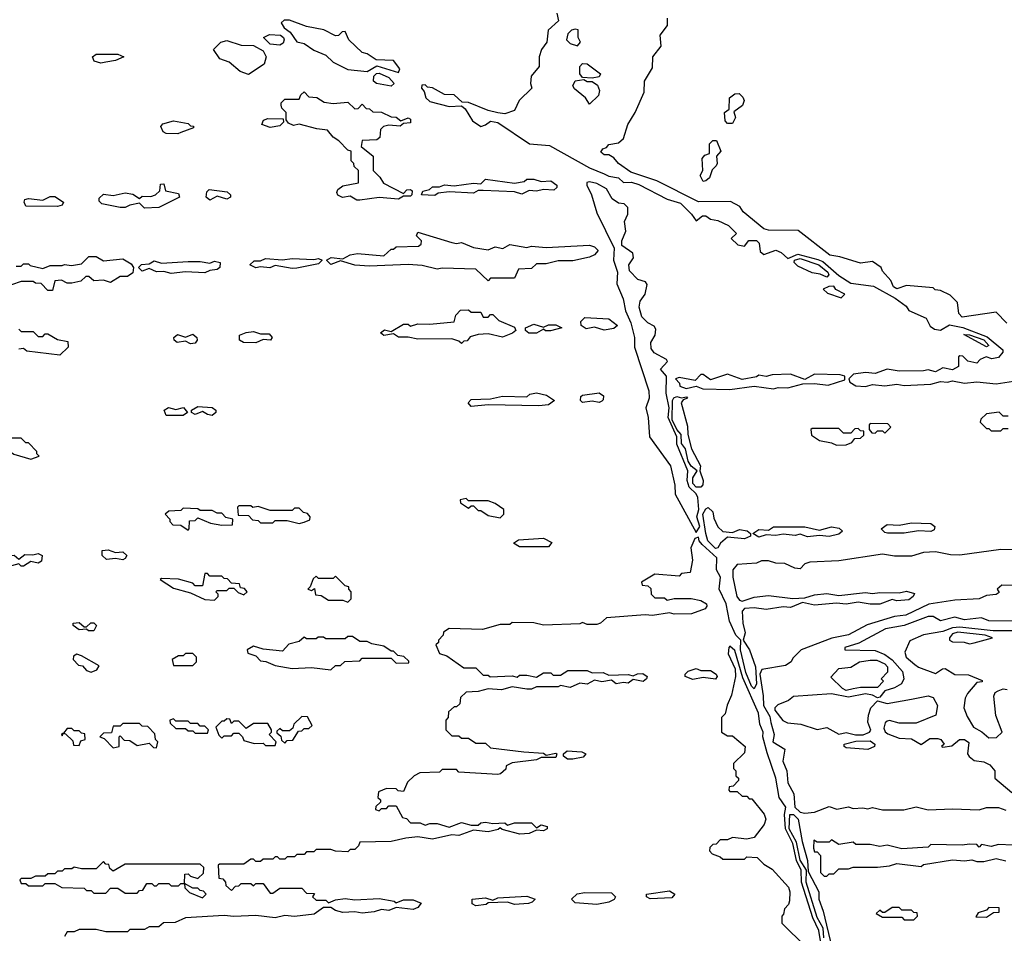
# Model space of a CAD drawing. Extents: x 2769579 to 2883812, y 684207 to 828660.
# Tile 221 of 256: x 2789839 to 2793909, y 765754 to 769529. Entities that reach past the tile are written whole.
import ezdxf

# ---------------------------------------------------------------- set-up
doc = ezdxf.new("R2010")
doc.units = 0

msp = doc.modelspace()

# ---------------------------------------------------------------- linework, layer by layer
at = {"layer": '0CON02XD'}
for points in [[(2791405, 769310), (2791410, 769325), (2791385, 769360), (2791313, 769363), (2791275, 769387.5), (2791255, 769392.5), (2791200, 769445), (2791185, 769480), (2791171.7, 769478.3), (2791157, 769463), (2791145, 769462.5), (2791097, 769487), (2791025, 769500), (2790955, 769526.7), (2790933, 769527), (2790920, 769515), (2790932.5, 769495), (2790957.3, 769477.3), (2790985, 769437.5), (2791015, 769430), (2791055, 769402.5), (2791105, 769382.5), (2791135, 769352.5), (2791195, 769322.5), (2791275, 769313.8), (2791315, 769337.5), (2791405, 769310)], [(2792060, 769555), (2792066.4, 769523.6), (2792024.1, 769485.9), (2792017.5, 769435), (2791996.7, 769405), (2791986.2, 769375), (2791986.7, 769335), (2791953.8, 769295), (2791950, 769265), (2791956.7, 769245), (2791903.3, 769195), (2791885, 769153.3), (2791845, 769140), (2791815, 769143.8), (2791775, 769153.8), (2791695, 769186.7), (2791668.3, 769188.3), (2791635, 769217.5), (2791595, 769220), (2791545, 769247.5), (2791525, 769250), (2791515, 769260), (2791501.7, 769258.3), (2791500, 769245), (2791511.7, 769231.7), (2791517.5, 769205), (2791535, 769190), (2791615, 769170), (2791665, 769172.5), (2791680, 769160), (2791710.7, 769110.7), (2791745, 769087.5), (2791765, 769093.8), (2791785, 769109.2), (2791815, 769104.4), (2791946.1, 769016.1), (2792029.1, 769009.1), (2792195, 768916.2), (2792255, 768891.4), (2792275, 768881.4), (2792315, 768875.8), (2792335, 768856), (2792367.8, 768857.8), (2792397.8, 768847.8), (2792515, 768787.1), (2792570.3, 768770.3), (2792616.7, 768725), (2792635, 768697.5), (2792662, 768718), (2792675, 768718.1), (2792695, 768704.2), (2792725, 768699.4), (2792768.8, 768678.8), (2792802.5, 768645), (2792780, 768625), (2792808.3, 768598.3), (2792835, 768592.5), (2792853.3, 768616.7), (2792885, 768615.8), (2792896.2, 768605), (2792900.5, 768570.5), (2792915, 768558.8), (2792965, 768575.6), (2792987.1, 768567.1), (2793015, 768541.2), (2793055, 768560), (2793138.3, 768538.3), (2793159.1, 768529.1), (2793225, 768471.2), (2793275, 768440), (2793368.2, 768428.2), (2793457.9, 768377.9), (2793503.8, 768345), (2793515, 768327.5), (2793585.6, 768295.6), (2793602.7, 768262.7), (2793620.5, 768250.5), (2793645, 768246.2), (2793682, 768268), (2793737.4, 768257.4), (2793838.7, 768218.7), (2793903.3, 768165), (2793903.3, 768155), (2793885, 768132.5), (2793857, 768127), (2793833.9, 768136.1), (2793810, 768125), (2793795, 768110), (2793758.3, 768118.3), (2793738.3, 768138.3), (2793725, 768140), (2793720, 768135), (2793720, 768095), (2793695, 768082.5), (2793655, 768090), (2793625, 768073.8), (2793595, 768082.5), (2793575, 768077.5), (2793475, 768076.7), (2793425, 768084.2), (2793375, 768066.2), (2793335, 768071.2), (2793285.8, 768064.2), (2793266.7, 768045), (2793271.2, 768031.2), (2793295, 768015.7), (2793335, 768013.1), (2793365, 768020.8), (2793415, 768016.4), (2793465, 768022.2), (2793495, 768016.9), (2793605, 768023.1), (2793645, 768034.2), (2793675, 768031.2), (2793695, 768036.7), (2793745, 768027.1), (2793795, 768032.9), (2793875, 768024), (2793965, 768038)], [(2793920, 768275), (2793875, 768320), (2793735, 768300), (2793721.4, 768315), (2793715, 768360), (2793685, 768390), (2793645, 768410), (2793623, 768413), (2793615, 768420), (2793505, 768430), (2793465, 768416), (2793451.2, 768425), (2793440.7, 768450.7), (2793405, 768490), (2793400, 768505), (2793365, 768530), (2793315, 768522.5), (2793229.3, 768549.3), (2793187.5, 768555), (2793057, 768657), (2792935, 768658.8), (2792915, 768663.8), (2792830, 768735), (2792816.4, 768756.4), (2792777, 768777), (2792645, 768776), (2792473.3, 768863.3), (2792365, 768898.8), (2792314.1, 768934.1), (2792295, 768957.5), (2792275, 768970), (2792255, 768970), (2792241.7, 768981.7), (2792250, 768995), (2792265, 769000), (2792275, 769012.5), (2792315, 769020), (2792335, 769037.5), (2792352.5, 769095), (2792383.3, 769145), (2792420.5, 769229.5), (2792422.5, 769275), (2792455, 769330), (2792456.7, 769375), (2792490.5, 769419.5), (2792486.7, 769465), (2792516.7, 769505), (2792517.5, 769535)], [(2792145, 769420), (2792156.7, 769435), (2792147.5, 769455), (2792147, 769487), (2792135, 769490), (2792120, 769485), (2792105, 769470), (2792100, 769445), (2792115, 769430), (2792145, 769420)], [(2790785, 769302.5), (2790750, 769315), (2790705, 769352.5), (2790666.4, 769366.4), (2790640, 769405), (2790670, 769435), (2790695, 769442.5), (2790755, 769423.3), (2790805, 769422.5), (2790845, 769400), (2790857.5, 769375), (2790850, 769345), (2790785, 769302.5)], [(2790915, 769423.3), (2790875, 769427.5), (2790847.5, 769455), (2790872.3, 769467.7), (2790916.7, 769465), (2790930, 769455), (2790932.5, 769445), (2790928.1, 769431.9), (2790915, 769423.3)], [(2790175, 769348.8), (2790147, 769357), (2790140, 769375), (2790155, 769386.7), (2790245, 769386.7), (2790270, 769375), (2790235, 769360), (2790195, 769353.3), (2790175, 769348.8)], [(2792205, 769286.7), (2792165, 769290), (2792154.2, 769304.2), (2792154.5, 769335.5), (2792165, 769347.5), (2792185, 769345.8), (2792240, 769305), (2792235, 769292.5), (2792205, 769286.7)], [(2791375, 769253.3), (2791314.3, 769264.3), (2791301.2, 769275), (2791302.5, 769295), (2791313.8, 769306.2), (2791325, 769307.5), (2791365, 769290), (2791387.5, 769265), (2791375, 769253.3)], [(2792195, 769180), (2792177.5, 769205), (2792132.4, 769242.4), (2792125.8, 769255), (2792135, 769275.8), (2792171.7, 769281.7), (2792185, 769273.3), (2792205, 769272.5), (2792227.5, 769257.5), (2792235.8, 769235.8), (2792232, 769215), (2792195, 769180)], [(2791245, 768782.5), (2791233, 768783), (2791205, 768800), (2791173.6, 768793.6), (2791153.6, 768803.6), (2791150, 768815), (2791153.6, 768826.4), (2791175, 768842.5), (2791240, 768855), (2791240, 768905), (2791221.7, 768921.7), (2791220, 768935), (2791210, 768945), (2791210, 768985), (2791195, 768990), (2791158.3, 769028.3), (2791135, 769042.5), (2791111.7, 769071.7), (2791067, 769077), (2790995, 769096.7), (2790970.7, 769090.7), (2790950.7, 769100.7), (2790940, 769115), (2790940, 769145), (2790923, 769163), (2790920, 769175), (2790920, 769185), (2790935, 769200), (2790995, 769200), (2791001.7, 769218.3), (2791015, 769230), (2791035, 769210), (2791067, 769207), (2791098.3, 769188.3), (2791135, 769182.5), (2791195, 769187.5), (2791225, 769160), (2791238.3, 769161.7), (2791255, 769180), (2791271.7, 769161.7), (2791285, 769160), (2791298.3, 769148.3), (2791335, 769146.7), (2791375, 769127.5), (2791395.9, 769125.9), (2791415, 769110), (2791445, 769122.5), (2791455, 769117.5), (2791455, 769102.5), (2791425, 769100), (2791411.7, 769088.3), (2791365, 769092.5), (2791343, 769087), (2791330, 769075), (2791328.3, 769041.7), (2791315, 769032.5), (2791255, 769030), (2791250, 769005), (2791300, 768965), (2791300, 768905), (2791328.3, 768878.3), (2791343.6, 768853.6), (2791425, 768810), (2791440, 768825), (2791455, 768827.5), (2791461.7, 768821.7), (2791460, 768805), (2791455, 768800), (2791425, 768800), (2791405, 768787.5), (2791325, 768793.3), (2791245, 768782.5)], [(2792785, 769100), (2792765, 769100), (2792755, 769110), (2792752.5, 769145), (2792771.7, 769158.3), (2792773.8, 769206.2), (2792795, 769222.5), (2792813, 769223), (2792828.8, 769208.8), (2792833.3, 769195), (2792826.4, 769173.6), (2792791.7, 769148.3), (2792797.5, 769125), (2792785, 769100)], [(2790493, 769057), (2790445, 769058.8), (2790432.5, 769065), (2790423, 769087), (2790431.2, 769098.8), (2790475, 769110), (2790535, 769100), (2790545, 769090), (2790558.3, 769088.3), (2790558.3, 769081.7), (2790505, 769062.5), (2790493, 769057)], [(2790875, 769082.5), (2790840, 769095), (2790847, 769113), (2790865, 769120), (2790928.3, 769118.3), (2790930, 769105), (2790915, 769090), (2790875, 769082.5)], [(2792665, 768860), (2792652.5, 768885), (2792662.5, 768905), (2792660, 768955), (2792671.7, 768968.3), (2792690, 768975), (2792690, 769015), (2792705, 769030), (2792720, 769030), (2792737.5, 768985), (2792720, 768965), (2792722.5, 768935), (2792717.5, 768925), (2792701.7, 768908.3), (2792690, 768875), (2792675, 768862.5), (2792665, 768860)], [(2791555, 768802.5), (2791500, 768805), (2791505, 768820), (2791532.5, 768827.5), (2791545, 768837.5), (2791575, 768837.5), (2791595, 768846.7), (2791635, 768842.5), (2791715, 768852.5), (2791745, 768850), (2791765, 768870), (2791885, 768853.3), (2791925, 768860), (2791935, 768870), (2791965, 768870), (2791995, 768860), (2792035, 768862.5), (2792060, 768845), (2792060, 768835), (2792046.4, 768823.6), (2792005, 768827.5), (2791975, 768820), (2791945, 768822.5), (2791915, 768807.5), (2791885, 768816.7), (2791755, 768823.3), (2791735, 768822.5), (2791715, 768811.2), (2791615, 768817.5), (2791568.3, 768811.7), (2791555, 768802.5)], [(2790355, 768750), (2790335, 768770), (2790295, 768762.5), (2790275, 768752.5), (2790255, 768752.5), (2790178.3, 768768.3), (2790168.3, 768778.3), (2790168.3, 768791.7), (2790185, 768807.5), (2790225, 768802.5), (2790275, 768813.3), (2790307, 768807), (2790335, 768790), (2790345, 768800), (2790381.7, 768798.3), (2790400, 768805), (2790418.3, 768821.7), (2790421.7, 768848.3), (2790435, 768850), (2790441.7, 768821.7), (2790495, 768810), (2790500, 768795), (2790415, 768752.5), (2790355, 768750)], [(2790625, 768783.3), (2790610, 768795), (2790613, 768817), (2790623, 768827), (2790697, 768817), (2790710, 768805), (2790710, 768795), (2790695, 768787.5), (2790655, 768800), (2790625, 768783.3)], [(2792635, 767410), (2792650, 767435), (2792638, 767475), (2792647.1, 767505), (2792641.9, 767555), (2792635, 767570), (2792606.4, 767596.4), (2792598.6, 767625), (2792601.4, 767665), (2792555.5, 767775), (2792555.3, 767805.3), (2792519.1, 767885), (2792524.5, 767925), (2792510.8, 767985), (2792513.3, 768055), (2792488, 768085), (2792516.4, 768116.4), (2792512.5, 768125), (2792462.2, 768152.2), (2792449.5, 768169.5), (2792448.1, 768195), (2792466.2, 768225), (2792469.3, 768249.3), (2792461.7, 768261.7), (2792435, 768275.7), (2792410.5, 768300.5), (2792400.3, 768340.3), (2792404.6, 768365.4), (2792424, 768395), (2792432.5, 768435), (2792426.1, 768446.1), (2792394.4, 768454.4), (2792360.2, 768490.2), (2792356.9, 768515), (2792376.7, 768545), (2792374.1, 768564.1), (2792328.1, 768595), (2792327.8, 768615), (2792344.2, 768655), (2792338.8, 768695), (2792352.5, 768725), (2792352.5, 768752.5), (2792337.7, 768767.7), (2792315, 768770), (2792287.9, 768787.9), (2792265, 768830), (2792225, 768851.9), (2792195, 768858.8), (2792183.6, 768856.4), (2792183.3, 768845), (2792202.5, 768805), (2792225, 768730), (2792296.2, 768585), (2792293.3, 768535), (2792310, 768485), (2792307, 768437), (2792333.3, 768375), (2792343.3, 768325), (2792365.8, 768275.8), (2792380, 768215), (2792380, 768175), (2792440, 767995), (2792441.2, 767965), (2792426.7, 767925), (2792436.7, 767885), (2792442.5, 767805), (2792530, 767685), (2792547.5, 767605), (2792548.3, 767568.3), (2792635, 767410)], [(2789995, 768756.7), (2789865, 768757.5), (2789857.5, 768775), (2789860, 768785), (2789875, 768790), (2789935, 768782.5), (2789965, 768797.5), (2789985, 768797.5), (2790020, 768775), (2790015, 768762.5), (2789995, 768756.7)], [(2791775, 768450), (2791725, 768497.5), (2791585, 768502.5), (2791565, 768497.5), (2791503, 768513), (2791445, 768516.7), (2791285, 768510), (2791225, 768513.8), (2791165, 768532.5), (2791125, 768516.7), (2791107.5, 768535), (2791126.4, 768546.4), (2791175, 768540), (2791205, 768557.5), (2791235, 768562.5), (2791345, 768552.5), (2791375, 768580), (2791385, 768580), (2791395, 768590), (2791487, 768593), (2791498.3, 768601.7), (2791500, 768615), (2791480, 768635), (2791485, 768650), (2791625, 768607.5), (2791645, 768603.3), (2791665, 768607.5), (2791715, 768587.5), (2791775, 768577.5), (2791805, 768590), (2791836.4, 768583.6), (2791865, 768600), (2791935, 768587.5), (2791955, 768592.5), (2792015, 768587.5), (2792195, 768597.5), (2792215, 768590), (2792230, 768575), (2792215, 768557.5), (2792195, 768547.5), (2792125, 768532.5), (2792065, 768532.5), (2792015, 768520), (2791975, 768520), (2791955, 768500), (2791901.7, 768498.3), (2791885, 768460), (2791785, 768460), (2791775, 768450)], [(2789825, 768510), (2789845, 768510), (2789855, 768520), (2789875, 768520), (2789883, 768513), (2789935, 768500), (2789965, 768512.5), (2790015, 768512.5), (2790025, 768517.5), (2790053.6, 768513.6), (2790095, 768520), (2790125, 768550), (2790155, 768550), (2790185, 768532.5), (2790265, 768540), (2790299.3, 768519.3), (2790310, 768505), (2790307, 768483), (2790285, 768467.5), (2790255, 768467.5), (2790215, 768442.5), (2790185, 768452.5), (2790145, 768450), (2790125, 768467.5), (2790113, 768467), (2790091.7, 768448.3), (2790055, 768440), (2790035, 768440), (2790011.7, 768451.7), (2789985, 768450), (2789975, 768410)], [(2790965, 768500), (2790895, 768512.5), (2790873.6, 768503.6), (2790835, 768507.5), (2790815, 768503.3), (2790790, 768515), (2790808.3, 768531.7), (2790835, 768532.5), (2790855, 768542.5), (2790925, 768536.7), (2790965, 768542), (2791055, 768537.5), (2791075, 768542.5), (2791090, 768535), (2791075, 768520), (2790985, 768502.5), (2790965, 768500)], [(2793175, 768464.3), (2793147.5, 768477.5), (2793115, 768482.9), (2793055, 768510.6), (2793040, 768525), (2793041.4, 768535), (2793065, 768542.2), (2793142, 768515), (2793179.2, 768485), (2793183.8, 768475), (2793175, 768464.3)], [(2790465, 768480), (2790435, 768487.5), (2790405, 768486.7), (2790375, 768500), (2790345, 768490), (2790330, 768505), (2790343, 768517), (2790375, 768520), (2790395, 768532.5), (2790425, 768522.5), (2790535, 768530), (2790585, 768530), (2790625, 768522.5), (2790645, 768531.2), (2790667.5, 768525), (2790666.7, 768505), (2790655, 768496.2), (2790625, 768492.5), (2790605, 768482.5), (2790525, 768486.7), (2790465, 768480)], [(2789975, 768410), (2789955, 768410), (2789928.3, 768438.3), (2789905, 768440), (2789895, 768447.5), (2789845, 768447.5), (2789805, 768432.5)], [(2793235, 768380), (2793250, 768395), (2793213.3, 768413.3), (2793205, 768427.5), (2793183.6, 768426.4), (2793160, 768415), (2793178.3, 768398.3), (2793235, 768380)], [(2791665, 768190), (2791655, 768200), (2791625, 768210), (2791485, 768208.8), (2791445, 768217.5), (2791405, 768216.7), (2791385, 768230), (2791345, 768223.8), (2791330, 768235), (2791347, 768247), (2791375, 768240), (2791425, 768270), (2791445, 768270), (2791455, 768262.5), (2791485, 768272.5), (2791535, 768270), (2791635, 768280), (2791641.7, 768308.3), (2791661.7, 768328.3), (2791695, 768330), (2791705, 768320), (2791745, 768320), (2791755, 768300), (2791775, 768300), (2791785, 768310), (2791795, 768310), (2791820, 768285), (2791885, 768257.5), (2791890, 768245), (2791876.7, 768233.3), (2791835, 768217.5), (2791775, 768230), (2791735, 768227.5), (2791701.7, 768218.3), (2791688.3, 768201.7), (2791675, 768200), (2791665, 768190)], [(2792255, 768246.2), (2792215, 768257.5), (2792180.7, 768250.7), (2792160, 768265), (2792158.3, 768281.7), (2792175, 768297.5), (2792275, 768292.5), (2792310, 768265), (2792295, 768253.3), (2792255, 768246.2)], [(2791943.6, 768233.6), (2791930, 768245), (2791930, 768255), (2791965, 768270), (2792005, 768257.5), (2792025, 768267.5), (2792055, 768267.5), (2792080, 768255), (2792033, 768243), (2792013, 768243), (2792005, 768250), (2791975, 768233.8), (2791943.6, 768233.6)], [(2789835, 768250), (2789845, 768240), (2789895, 768240), (2789915, 768220), (2789935, 768220), (2789945, 768230), (2789955, 768230), (2789995, 768207.5), (2790038.3, 768198.3), (2790040, 768175), (2790005, 768142.5)], [(2790545, 768188.8), (2790525, 768200), (2790490, 768195), (2790477.5, 768205), (2790476.7, 768215), (2790491.7, 768228.3), (2790525, 768217.5), (2790555, 768228.8), (2790571.2, 768215), (2790573.3, 768205), (2790565, 768192.5), (2790545, 768188.8)], [(2790815, 768193.3), (2790764.1, 768194.1), (2790747.5, 768205), (2790747.5, 768225), (2790775, 768236.7), (2790805, 768240), (2790835, 768230), (2790870.7, 768230.7), (2790882.5, 768215), (2790876.1, 768203.9), (2790845, 768207.5), (2790815, 768193.3)], [(2793835, 768176.7), (2793742.5, 768227.5), (2793765, 768226.9), (2793825, 768205.6), (2793845, 768182.5), (2793835, 768176.7)], [(2790005, 768142.5), (2789868.3, 768158.3), (2789855, 768170), (2789835, 768166.7)], [(2792775, 768000), (2792875, 768013.8), (2792955, 768003.1), (2792975, 768009.2), (2793015, 768007.8), (2793075.9, 768024.1), (2793125, 768026), (2793180.9, 768019.1), (2793249.3, 768040.7), (2793250, 768055), (2793230.7, 768060.7), (2793125, 768063.3), (2793085, 768042.5), (2793025, 768063.8), (2792949.3, 768060.7), (2792925, 768053.8), (2792895, 768060), (2792885, 768052.5), (2792825, 768042.5), (2792765, 768063.8), (2792695, 768040.8), (2792665, 768062.5), (2792655, 768062.5), (2792631.7, 768038.3), (2792565, 768050), (2792550, 768045), (2792567, 768027), (2792567.5, 768015), (2792594.2, 768004.2), (2792635, 768013.8), (2792663.2, 768003.2), (2792775, 768000)], [(2791705, 767930), (2791692.5, 767945), (2791705, 767958.8), (2791785, 767962.5), (2791835, 767972.5), (2791935, 767970), (2791948.3, 767981.7), (2791975, 767987.5), (2792017, 767977), (2792050, 767955), (2792025, 767937.5), (2791985, 767933.3), (2791775, 767937.5), (2791705, 767930)], [(2792235, 767946.7), (2792205, 767952.5), (2792165, 767947.5), (2792157.5, 767955), (2792158.3, 767971.7), (2792165, 767977.5), (2792235, 767986.7), (2792252.5, 767975), (2792251.7, 767958.3), (2792245, 767952.5), (2792235, 767946.7)], [(2792635, 767597.1), (2792622, 767612), (2792622.2, 767635), (2792640, 767665), (2792615, 767684), (2792602.5, 767705), (2792590.8, 767755), (2792575, 767777.5), (2792573.1, 767815), (2792555, 767835.7), (2792536.2, 767875), (2792538.1, 767955), (2792543.5, 767966.5), (2792555, 767972), (2792575, 767966.7), (2792595, 767970), (2792600, 767965), (2792581.7, 767958.3), (2792574, 767945), (2792599.7, 767849.7), (2792601.2, 767815), (2792615.8, 767755), (2792653.3, 767685), (2792650, 767665), (2792663.8, 767625), (2792663.3, 767606.7), (2792655, 767597.5), (2792635, 767597.1)], [(2790635, 767893.3), (2790615, 767896.7), (2790595, 767910), (2790565, 767897.5), (2790550, 767905), (2790550, 767915), (2790575, 767930), (2790635, 767926.7), (2790650, 767915), (2790650, 767905), (2790635, 767893.3)], [(2790515, 767893.8), (2790445, 767893.8), (2790436.7, 767915), (2790453.9, 767926.1), (2790485, 767917.5), (2790516, 767926), (2790532.5, 767905), (2790515, 767893.8)], [(2793925, 767890), (2793905, 767890), (2793887.5, 767907.5), (2793835, 767900), (2793811.7, 767878.3), (2793810, 767865), (2793835, 767840), (2793845, 767840), (2793855, 767830), (2793895, 767830), (2793905, 767840), (2793925, 767840)], [(2793415, 767820), (2793440, 767845), (2793428.3, 767858.3), (2793355, 767860), (2793350, 767855), (2793350, 767835), (2793361.7, 767821.7), (2793375, 767820), (2793385, 767830), (2793405, 767830), (2793415, 767820)], [(2793215, 767770), (2793255, 767772.5), (2793278.3, 767781.7), (2793291.7, 767798.3), (2793315, 767800), (2793328.3, 767811.7), (2793328.3, 767828.3), (2793315, 767830), (2793305, 767840), (2793291.7, 767838.3), (2793275, 767820), (2793245, 767820), (2793225, 767840), (2793115, 767840), (2793110, 767835), (2793111.7, 767811.7), (2793145, 767790), (2793195, 767780), (2793215, 767770)], [(2789885, 767713.3), (2789920, 767725), (2789910, 767735), (2789910, 767745), (2789875, 767780), (2789865, 767780), (2789845, 767800), (2789805, 767800), (2789795, 767790), (2789787.5, 767775), (2789790.7, 767750.7), (2789815, 767733.3), (2789885, 767713.3)], [(2791825, 767470), (2791840, 767485), (2791840, 767505), (2791805, 767530), (2791775, 767540), (2791695, 767540), (2791685, 767550), (2791660, 767545), (2791661.7, 767531.7), (2791695, 767510), (2791705, 767520), (2791715, 767520), (2791735, 767500), (2791745, 767500), (2791775, 767480), (2791825, 767470)], [(2790535, 767420), (2790540, 767425), (2790541.7, 767458.3), (2790565, 767460), (2790575, 767470), (2790628.3, 767448.3), (2790675, 767440), (2790718.3, 767441.7), (2790720, 767465), (2790691.7, 767471.7), (2790675, 767490), (2790655, 767490), (2790635, 767500), (2790585, 767500), (2790575, 767507.5), (2790515, 767510), (2790505, 767500), (2790455, 767497.5), (2790440, 767485), (2790460, 767465), (2790460, 767455), (2790471.7, 767441.7), (2790505, 767440), (2790535, 767420)], [(2790995, 767447.5), (2791015, 767452.5), (2791038.3, 767461.7), (2791040, 767475), (2791028.3, 767488.3), (2791011.7, 767491.7), (2790995, 767510), (2790975, 767510), (2790965, 767500), (2790875, 767500), (2790825, 767517.5), (2790802.5, 767512.5), (2790795, 767520), (2790745, 767520), (2790740, 767515), (2790741.7, 767481.7), (2790785, 767480), (2790801.7, 767461.7), (2790825, 767460), (2790835, 767450), (2790885, 767450), (2790895, 767460), (2790945, 767460), (2790995, 767447.5)], [(2792715, 767344.3), (2792683.1, 767375), (2792675.6, 767405.6), (2792663.3, 767485), (2792675, 767507.5), (2792685, 767513.3), (2792703.8, 767495), (2792708.3, 767468.3), (2792725, 767432.5), (2792745, 767413.3), (2792785, 767410), (2792815, 767422.5), (2792846.4, 767416.4), (2792860, 767405), (2792860, 767395), (2792835, 767383.3), (2792765, 767390), (2792736.7, 767365), (2792725, 767346.2), (2792715, 767344.3)], [(2793427, 767407), (2793415, 767410), (2793400, 767425), (2793425, 767442.5), (2793475, 767440), (2793525, 767450), (2793605, 767446.7), (2793622.5, 767435), (2793619.3, 767420.7), (2793605, 767413.3), (2793555, 767416.7), (2793495, 767407.5), (2793427, 767407)], [(2792895, 767390), (2792870, 767405), (2792895, 767422.5), (2792935, 767420), (2792955, 767432.5), (2793085, 767432.5), (2793145, 767420), (2793195, 767433.3), (2793227, 767427), (2793240, 767415), (2793225, 767402.5), (2793185, 767393.8), (2793145, 767397.5), (2793095, 767392.5), (2793065, 767402.5), (2793045, 767397.5), (2792995, 767402.5), (2792965, 767396.7), (2792925, 767400), (2792895, 767390)], [(2793993, 767337), (2793895, 767340), (2793725, 767316.7), (2793687, 767317), (2793625, 767330), (2793575, 767326.7), (2793525, 767312.5), (2793455, 767312.5), (2793405, 767320), (2793225, 767293.3), (2793105, 767287.5), (2793085, 767280), (2793065, 767260), (2793043, 767263), (2793001.7, 767281.7), (2792965, 767282.5), (2792935, 767292.5), (2792905, 767292.5), (2792885, 767282.5), (2792805, 767277.5), (2792787.5, 767255), (2792787.5, 767225), (2792804.2, 767145), (2792815, 767130), (2792825, 767126.7), (2792875, 767142.5), (2792935, 767150), (2793035, 767137.5), (2793085, 767140), (2793125, 767152.5), (2793175, 767157.5), (2793225, 767150), (2793335, 767162.5), (2793365, 767157.5), (2793395, 767162.5), (2793475, 767160), (2793505, 767167.5), (2793538.3, 767158.3), (2793532.5, 767145), (2793515, 767131.2), (2793465, 767127.5), (2793445, 767132.5), (2793395, 767113.3), (2793355, 767113.3), (2793305, 767122.5), (2793255, 767113.3), (2793215, 767117.5), (2793125, 767110), (2793075, 767120), (2793025, 767100), (2792995, 767103.3), (2792925, 767091.2), (2792875, 767098.8), (2792835, 767096), (2792826, 767085), (2792828.1, 767035), (2792838.1, 766995), (2792830, 766965), (2792855.6, 766925.6), (2792880.9, 766855), (2792885.4, 766784.6), (2792875, 766763.8), (2792863.6, 766775), (2792841.3, 766831.3), (2792818.5, 766925), (2792820, 766965), (2792800, 766985), (2792772.9, 767042.9), (2792758.9, 767115), (2792731.1, 767175), (2792736, 767225), (2792720, 767255), (2792721.2, 767305), (2792660, 767360), (2792647.5, 767375), (2792645, 767390), (2792630, 767385), (2792613.6, 767346.4), (2792620, 767295), (2792610, 767245), (2792575, 767240), (2792565, 767230), (2792465, 767237.5), (2792410, 767205), (2792411.7, 767191.7), (2792435, 767190), (2792448.3, 767178.3), (2792450, 767155), (2792465, 767140), (2792505, 767140), (2792515, 767130), (2792545, 767137.5), (2792615, 767137.5), (2792655, 767128.8), (2792677.5, 767115), (2792680, 767105), (2792672.5, 767095), (2792616.4, 767073.6), (2792545, 767072.5), (2792525, 767077.5), (2792455, 767066.7), (2792425, 767070), (2792265, 767057.5), (2792240, 767035), (2792225, 767030), (2792185, 767030), (2792165, 767037.5), (2792155, 767032.5), (2792005, 767027.5), (2791965, 767036.7), (2791875, 767037.5), (2791865, 767030), (2791825, 767030), (2791751.7, 767008.3), (2791615, 767012.5), (2791591.7, 766998.3), (2791590, 766985), (2791570, 766965), (2791570, 766955), (2791560, 766945), (2791575, 766910), (2791605, 766900), (2791675, 766850), (2791725, 766850), (2791755, 766820), (2791775, 766820), (2791783.6, 766813.6), (2791875, 766817.5), (2791895, 766812.5), (2791905, 766820), (2791935, 766820), (2791975, 766812.5), (2792005, 766830), (2792035, 766830), (2792045, 766820), (2792075, 766820), (2792105, 766840), (2792185, 766840), (2792205, 766830), (2792251.7, 766831.7), (2792275, 766820), (2792355, 766823.3), (2792375, 766817.5), (2792393.6, 766826.4), (2792415, 766827.5), (2792432.5, 766815), (2792430, 766805), (2792416, 766794), (2792375, 766802.5), (2792355, 766786.7), (2792335, 766790), (2792305, 766783.8), (2792285, 766800), (2792245, 766793.3), (2792215, 766800), (2792185, 766783.3), (2792155, 766787.5), (2792115, 766770), (2792075, 766777.5), (2792065, 766772.5), (2791975, 766772.5), (2791955, 766762.5), (2791935, 766762.5), (2791875, 766772.5), (2791830.7, 766759.3), (2791775, 766763.3), (2791735, 766752.5), (2791685, 766750), (2791661.7, 766728.3), (2791658.3, 766701.7), (2791645, 766690), (2791635, 766690), (2791611.7, 766668.3), (2791610, 766645), (2791600, 766635), (2791600, 766595), (2791625, 766570), (2791655, 766570), (2791665, 766560), (2791695, 766560), (2791725, 766540), (2791765, 766540), (2791785, 766520), (2791923.3, 766503.3), (2792005, 766497.5), (2792015, 766490), (2792055, 766497.5), (2792060, 766495), (2792055, 766480), (2791995, 766480), (2791975, 766470), (2791875, 766457.5), (2791850, 766445), (2791848.3, 766431.7), (2791827, 766413), (2791815, 766410), (2791655, 766420), (2791645, 766430), (2791585, 766430), (2791575, 766420), (2791493, 766417), (2791470, 766405), (2791441.7, 766378.3), (2791425, 766340), (2791403, 766343), (2791395, 766350), (2791355, 766352.5), (2791321.7, 766338.3), (2791320, 766315), (2791330, 766305), (2791330, 766295), (2791311.7, 766278.3), (2791310, 766265), (2791325, 766260), (2791335, 766270), (2791355, 766270), (2791365, 766280), (2791395, 766280), (2791421.7, 766231.7), (2791438.3, 766228.3), (2791455, 766210), (2791495, 766210), (2791515, 766200), (2791535, 766207.5), (2791565, 766207.5), (2791615, 766192.5), (2791665, 766211.2), (2791705, 766200), (2791735, 766200), (2791745, 766210), (2791765, 766212.5), (2791795, 766207.5), (2791845, 766210), (2791855, 766200), (2791885, 766210), (2791955, 766210), (2791975, 766190), (2791995, 766202.5), (2792020, 766195), (2792020, 766185), (2792005, 766177.5), (2791975, 766180), (2791945, 766166.7), (2791907, 766163), (2791833, 766183), (2791825, 766190), (2791817, 766183), (2791775, 766173.3), (2791715, 766180), (2791655, 766157.5), (2791625, 766160), (2791545, 766143.3), (2791485, 766152.5), (2791435, 766147.5), (2791375, 766132.5), (2791245, 766130), (2791240, 766115), (2791225, 766100), (2791205, 766100), (2791195, 766090), (2791145, 766092.5), (2791125, 766100), (2791065, 766100), (2791055, 766090), (2791025, 766090), (2791015, 766080), (2790985, 766080), (2790975, 766070), (2790945, 766070), (2790935, 766060), (2790915, 766060), (2790905, 766070), (2790895, 766070), (2790885, 766060), (2790845, 766060), (2790835, 766050), (2790815, 766050), (2790805, 766060), (2790795, 766060), (2790765, 766040), (2790665, 766040), (2790660, 766035), (2790661.7, 765981.7), (2790678.3, 765978.3), (2790690, 765965), (2790691.7, 765951.7), (2790715, 765930), (2790731.7, 765948.3), (2790745, 765950), (2790755, 765960), (2790795, 765960), (2790805, 765950), (2790815, 765960), (2790845, 765960), (2790875, 765920), (2790885, 765920), (2790915, 765940), (2791005, 765940), (2791025, 765920), (2791058.3, 765918.3), (2791050, 765905), (2791065, 765890), (2791105, 765890), (2791115, 765880), (2791145, 765892.5), (2791185, 765897.5), (2791225, 765892.5), (2791325, 765897.5), (2791387, 765887), (2791395, 765880), (2791425, 765892.5), (2791465, 765892.5), (2791498.3, 765878.3), (2791485, 765860), (2791465, 765852.5), (2791395, 765860), (2791365, 765847.5), (2791335, 765852.5), (2791305, 765842.5), (2791255, 765837.5), (2791225, 765842.5), (2791175, 765840), (2791145, 765847.5), (2791125, 765860), (2791095, 765860), (2791057, 765833), (2790975, 765822.5), (2790935, 765827.5), (2790895, 765817.5), (2790815, 765827.5), (2790725, 765822.5), (2790685, 765826.7), (2790525, 765817.5), (2790481.7, 765798.3), (2790433, 765797), (2790415, 765780), (2790375, 765780), (2790355, 765770), (2790295, 765770), (2790285, 765760), (2790195, 765760), (2790155, 765770), (2790085, 765770), (2790065, 765760), (2790035, 765760), (2790025, 765740)], [(2792025, 767350), (2791905, 767350), (2791880, 767365), (2791900.7, 767379.3), (2792005, 767386.7), (2792038.3, 767368.3), (2792025, 767350)], [(2789855, 767270), (2789845, 767270), (2789835, 767280), (2789805, 767272.5), (2789735, 767292.5), (2789708.3, 767288.3), (2789700, 767295), (2789700, 767305), (2789765, 767318.8), (2789785, 767313.3), (2789816, 767316), (2789835, 767300), (2789860.7, 767319.3), (2789893, 767317), (2789915, 767323.3), (2789932.5, 767315), (2789929.3, 767290.7), (2789915, 767283.3), (2789885, 767290), (2789855, 767270)], [(2790265, 767296.7), (2790235, 767302.5), (2790198.3, 767298.3), (2790180, 767315), (2790180, 767335), (2790205, 767337.5), (2790235, 767327.5), (2790265, 767330), (2790282.5, 767315), (2790275, 767302.5), (2790265, 767296.7)], [(2790645, 767130), (2790660, 767145), (2790660, 767155), (2790650, 767165), (2790655, 767170), (2790695, 767170), (2790705, 767180), (2790725, 767180), (2790741.7, 767161.7), (2790765, 767152.5), (2790780, 767165), (2790768.3, 767178.3), (2790751.7, 767181.7), (2790748.3, 767198.3), (2790715, 767200), (2790698.3, 767218.3), (2790685, 767220), (2790675, 767230), (2790625, 767230), (2790615, 767240), (2790605, 767240), (2790595, 767190), (2790565, 767190), (2790555, 767200), (2790495, 767217.5), (2790425, 767220), (2790420, 767215), (2790475, 767180), (2790545, 767160), (2790605, 767132.5), (2790645, 767130)], [(2791195, 767122.5), (2791210, 767135), (2791210, 767165), (2791200, 767175), (2791200, 767185), (2791185, 767190), (2791145, 767230), (2791135, 767220), (2791075, 767220), (2791065, 767230), (2791051.7, 767218.3), (2791040, 767185), (2791030, 767175), (2791045, 767170), (2791058.3, 767178.3), (2791061.7, 767151.7), (2791085, 767150), (2791115, 767130), (2791175, 767130), (2791195, 767122.5)], [(2794005, 767190), (2793898.3, 767191.7), (2793880, 767175), (2793888.3, 767161.7), (2793875, 767153.3), (2793835, 767148.8), (2793805, 767135.6), (2793705, 767130), (2793597, 767113), (2793502.3, 767067.7), (2793455, 767062), (2793342, 767028), (2793265, 766986.7), (2793196.7, 766973.3), (2793070, 766925), (2793035, 766890), (2793027.5, 766875), (2793005, 766860), (2792906.4, 766843.6), (2792899.2, 766825), (2792912.9, 766735), (2792913.1, 766695), (2792939.4, 766649.4), (2792944.5, 766625), (2792957.5, 766575), (2792952, 766545), (2793002.5, 766515), (2792994.2, 766465), (2793010, 766425), (2793014.2, 766375), (2793039.7, 766329.7), (2793043.3, 766275), (2793065, 766254.2), (2793085, 766250), (2793125, 766253.8), (2793185, 766277.5), (2793217, 766267), (2793265, 766276.7), (2793285, 766270), (2793325, 766272.5), (2793345, 766267.5), (2793365, 766273.3), (2793405, 766263.3), (2793493.6, 766263.6), (2793545, 766276.7), (2793595, 766264.2), (2793695, 766268), (2793805, 766263.3), (2793835, 766273.3), (2793885, 766273.3), (2793915, 766262.5)], [(2790145, 767003.3), (2790123.6, 767003.6), (2790115, 767010), (2790085, 767007.5), (2790060, 767025), (2790060, 767035), (2790085, 767037.5), (2790105, 767020), (2790115, 767020), (2790133.9, 767036.1), (2790146.2, 767036.2), (2790156.7, 767025), (2790145, 767003.3)], [(2793965, 767043.3), (2793845, 767044.2), (2793815, 767057.5), (2793745, 767048.6), (2793705, 767060), (2793645, 767044.2), (2793615, 767062.5), (2793595, 767063.3), (2793495, 767026), (2793418.6, 767011.4), (2793307.7, 766952.3), (2793250, 766935), (2793250, 766925), (2793375, 766922.2), (2793415, 766905.7), (2793445, 766884.3), (2793488.6, 766835), (2793494.4, 766805), (2793484, 766785), (2793455, 766768.1), (2793415, 766755.6), (2793395, 766730), (2793385, 766726), (2793365, 766738.1), (2793335, 766743.6), (2793265, 766729.5), (2793195, 766742.9), (2793037.5, 766732.5), (2793017.5, 766715), (2792972.7, 766697.3), (2792960, 766685), (2792961.2, 766675), (2792993.6, 766633.6), (2793013.6, 766623.6), (2793067.5, 766617.5), (2793135, 766596), (2793175, 766603.8), (2793225, 766576.7), (2793255, 766583.8), (2793294.4, 766574.4), (2793325.6, 766574.4), (2793352.5, 766585), (2793357, 766593), (2793345.5, 766625.5), (2793347.5, 766655), (2793357.8, 766685), (2793385, 766713.8), (2793425, 766703.3), (2793525, 766720.6), (2793595, 766734.4), (2793615, 766727.8), (2793632.9, 766695), (2793626.2, 766655), (2793545, 766621.9), (2793475, 766621.4), (2793435, 766633.3), (2793425, 766630), (2793416.4, 766623.6), (2793411.2, 766601.2), (2793416.4, 766586.4), (2793428.3, 766578.3), (2793475, 766560), (2793525, 766557.1), (2793565, 766533.3), (2793601.7, 766558.3), (2793635, 766559.2), (2793646.7, 766555), (2793660, 766535), (2793650, 766525), (2793655, 766522.5), (2793691.7, 766528.3), (2793723.3, 766555), (2793745, 766554.3), (2793762.3, 766542.3), (2793757.5, 766495), (2793763.6, 766483.6), (2793785, 766467.5), (2793825, 766462.5), (2793849.3, 766449.3), (2793870, 766425), (2793870, 766395), (2793940, 766335)], [(2793965, 767003.3), (2793863.8, 767003.8), (2793725, 767018.9), (2793695, 767016.2), (2793655, 767001.1), (2793575, 766987.5), (2793518.3, 766961.7), (2793497.5, 766915), (2793503.3, 766895), (2793540, 766865), (2793555, 766853.3), (2793625, 766827.5), (2793653, 766847), (2793665, 766847.5), (2793705, 766822.5), (2793761.7, 766821.7), (2793818.3, 766798.3), (2793817, 766793), (2793795, 766790), (2793757.5, 766745), (2793747.5, 766725), (2793742.5, 766685), (2793755, 766650), (2793781.2, 766605), (2793816.1, 766586.1), (2793845, 766561.2), (2793877, 766563), (2793900, 766585), (2793873.6, 766653.6), (2793866.4, 766733.6), (2793872, 766748), (2793883.8, 766756.2), (2793905, 766763.8), (2793921.2, 766761.2)], [(2793765, 766950), (2793785, 766953.3), (2793860, 766975), (2793830, 766985), (2793717.7, 766997.7), (2793695, 766991.2), (2793682.5, 766975), (2793682.5, 766965), (2793695, 766957.5), (2793743, 766957), (2793765, 766950)], [(2791125, 766842.5), (2791145, 766860), (2791165, 766860), (2791183, 766877), (2791245, 766880), (2791255, 766890), (2791375, 766890), (2791395, 766870), (2791448.3, 766871.7), (2791448.3, 766878.3), (2791427, 766897), (2791401.7, 766901.7), (2791385, 766920), (2791375, 766920), (2791345, 766940), (2791295, 766950), (2791275, 766960), (2791245, 766960), (2791215, 766980), (2791195, 766980), (2791185, 766970), (2791105, 766970), (2791095, 766977.5), (2791073, 766977), (2791065, 766970), (2791025, 766970), (2791015, 766977.5), (2790995, 766960), (2790951.7, 766948.3), (2790925, 766920), (2790845, 766927.5), (2790805, 766940), (2790780, 766925), (2790781.7, 766911.7), (2790815, 766900), (2790835, 766880), (2790857, 766877), (2790895, 766860), (2790965, 766847.5), (2791045, 766852.5), (2791125, 766842.5)], [(2793159.5, 765665), (2793142.5, 765765), (2793118.2, 765818.2), (2793071.1, 765965), (2793069.6, 766015), (2793050, 766055), (2793035.4, 766125), (2793004.5, 766185), (2793000.9, 766245), (2793006.2, 766275), (2792978.5, 766315), (2792965.4, 766395.4), (2792928.9, 766498.9), (2792911.5, 766565), (2792912.2, 766585), (2792898.3, 766618.3), (2792892.6, 766662.6), (2792828.9, 766808.9), (2792795, 766922.5), (2792775, 766940), (2792770, 766935), (2792768.3, 766908.3), (2792797, 766847), (2792797.5, 766815), (2792781.7, 766738.3), (2792763, 766697), (2792755, 766660), (2792740, 766645), (2792740, 766585), (2792765, 766570), (2792785, 766570), (2792837.5, 766525), (2792835, 766500), (2792790, 766455), (2792790, 766435), (2792800, 766425), (2792800, 766405), (2792810, 766395), (2792810, 766385), (2792788.3, 766361.7), (2792771.7, 766358.3), (2792770, 766345), (2792775, 766340), (2792805, 766340), (2792825, 766320), (2792845, 766320), (2792855, 766310), (2792865, 766310), (2792916.1, 766246.1), (2792923.3, 766225), (2792916.1, 766203.9), (2792875, 766150), (2792845, 766142.5), (2792785, 766150), (2792765, 766140), (2792735, 766140), (2792718.3, 766121.7), (2792705, 766120), (2792691.7, 766108.3), (2792690, 766095), (2792701.7, 766081.7), (2792735, 766070), (2792745, 766060), (2792835, 766060), (2792845, 766070), (2792887, 766067), (2792915, 766040), (2792949.3, 766019.3), (2793016.7, 765945), (2793023.3, 765925), (2793021.7, 765888.3), (2793017, 765873), (2793000, 765855), (2792997, 765833), (2792990, 765825), (2792990, 765795), (2793088.3, 765698.3)], [(2790135, 766832.5), (2790158.3, 766841.7), (2790168.3, 766858.3), (2790095, 766900), (2790075, 766907.5), (2790061.7, 766898.3), (2790060, 766885), (2790081.7, 766861.7), (2790098.3, 766858.3), (2790115, 766840), (2790135, 766832.5)], [(2790555, 766860), (2790570, 766875), (2790570, 766895), (2790555, 766910), (2790525, 766910), (2790515, 766900), (2790495, 766900), (2790470, 766885), (2790475, 766860), (2790555, 766860)], [(2793255, 766757.5), (2793240, 766765), (2793191.7, 766811.7), (2793225, 766847.5), (2793275, 766853.3), (2793310, 766875), (2793355, 766882.5), (2793381.7, 766881.7), (2793415, 766866.7), (2793426.7, 766855), (2793427, 766833), (2793400, 766805), (2793410, 766795), (2793385, 766770), (2793315, 766770), (2793285, 766763.3), (2793255, 766757.5)], [(2792621.7, 766801.7), (2792590, 766815), (2792590, 766825), (2792603, 766837), (2792635, 766847.5), (2792655, 766840), (2792695, 766840), (2792717.5, 766825), (2792722.5, 766815), (2792715, 766803.8), (2792665, 766810), (2792621.7, 766801.7)], [(2790615, 766580), (2790620, 766595), (2790605, 766610), (2790585, 766610), (2790575, 766620), (2790545, 766620), (2790535, 766630), (2790485, 766630), (2790475, 766640), (2790460, 766635), (2790461.7, 766621.7), (2790485, 766600), (2790525, 766600), (2790535, 766590), (2790555, 766590), (2790565, 766580), (2790615, 766580)], [(2790895, 766530), (2790900, 766545), (2790870, 766575), (2790880, 766585), (2790880, 766595), (2790865, 766620), (2790805, 766620), (2790775, 766600), (2790745, 766630), (2790725, 766630), (2790715, 766620), (2790708.3, 766638.3), (2790695, 766640), (2790685, 766630), (2790675, 766630), (2790650, 766605), (2790661.7, 766571.7), (2790675, 766560), (2790685, 766570), (2790715, 766570), (2790725, 766580), (2790745, 766580), (2790760, 766565), (2790765, 766550), (2790808.3, 766538.3), (2790845, 766540), (2790855, 766530), (2790895, 766530)], [(2790935, 766540), (2790945, 766550), (2790968.3, 766551.7), (2790991.7, 766588.3), (2791005, 766590), (2791015, 766600), (2791035, 766600), (2791048.3, 766611.7), (2791028.3, 766648.3), (2791005, 766650), (2790971.7, 766618.3), (2790968.3, 766601.7), (2790955, 766590), (2790925, 766590), (2790915, 766600), (2790901.7, 766588.3), (2790901.7, 766581.7), (2790918.3, 766568.3), (2790921.7, 766551.7), (2790935, 766540)], [(2790085, 766530), (2790091.7, 766548.3), (2790110, 766555), (2790108.3, 766578.3), (2790095, 766580), (2790085, 766590), (2790065, 766590), (2790055, 766600), (2790035, 766600), (2790020, 766580), (2790011.7, 766578.3), (2790015, 766570), (2790020, 766580), (2790028.3, 766578.3), (2790058.3, 766548.3), (2790061.7, 766531.7), (2790085, 766530)], [(2790405, 766520), (2790410, 766545), (2790400, 766555), (2790398.3, 766578.3), (2790368.3, 766608.3), (2790345, 766610), (2790335, 766620), (2790265, 766620), (2790255, 766610), (2790225, 766610), (2790218.3, 766581.7), (2790185, 766580), (2790170, 766565), (2790188.3, 766558.3), (2790225, 766520), (2790250, 766525), (2790250, 766565), (2790255, 766570), (2790271.7, 766551.7), (2790295, 766550), (2790325, 766530), (2790375, 766540), (2790391.7, 766521.7), (2790405, 766520)], [(2793345, 766512.5), (2793255, 766520), (2793247.5, 766525), (2793247.5, 766535), (2793295, 766548.1), (2793355, 766548.6), (2793373.3, 766535), (2793372.5, 766525), (2793345, 766512.5)], [(2792103.6, 766473.6), (2792087.5, 766485), (2792086.7, 766495), (2792102.3, 766507.7), (2792163, 766503), (2792180, 766495), (2792168, 766482), (2792125, 766473.8), (2792103.6, 766473.6)], [(2793162.5, 765735), (2793160.8, 765775), (2793135, 765818.8), (2793090.5, 765965), (2793091.2, 766015), (2793065, 766056.2), (2793050.2, 766130.2), (2793020.4, 766185), (2793022.5, 766245), (2793038, 766245), (2793057.1, 766225), (2793073.1, 766133.1), (2793095.6, 766055), (2793098.8, 766008.8), (2793142.5, 765925), (2793142.9, 765895), (2793160.6, 765845), (2793196, 765695)], [(2793945, 766117.5), (2793885, 766120), (2793855, 766112.5), (2793815, 766120), (2793805, 766110), (2793795, 766120), (2793765, 766122.5), (2793735, 766117.5), (2793605, 766120), (2793595, 766110), (2793485, 766102.5), (2793425, 766117.5), (2793395, 766112.5), (2793355, 766120), (2793295, 766120), (2793285, 766130), (2793225, 766120), (2793195, 766140), (2793185, 766130), (2793135, 766130), (2793121.7, 766138.3), (2793120, 766105), (2793125, 766090), (2793135, 766090), (2793150, 766075), (2793150, 766005), (2793165, 765990), (2793175, 765990), (2793185, 766000), (2793205, 766000), (2793225, 766020), (2793265, 766020), (2793285, 766027.5), (2793385, 766027.5), (2793435, 766032.5), (2793465, 766042.5), (2793565, 766030), (2793575, 766037.5), (2793695, 766057.5), (2793745, 766052.5), (2793775, 766057.5), (2793795, 766050), (2793825, 766050), (2793875, 766062.5), (2793915, 766052.5)], [(2790595, 765900), (2790610, 765915), (2790598.3, 765928.3), (2790585, 765930), (2790575, 765940), (2790555, 765940), (2790520, 765960), (2790521.7, 765998.3), (2790535, 766000), (2790545, 765990), (2790575, 765980), (2790598.3, 766001.7), (2790600, 766025), (2790585, 766040), (2790275, 766040), (2790225, 766010), (2790211.7, 766021.7), (2790208.3, 766038.3), (2790195, 766040), (2790185, 766050), (2790155, 766020), (2790095, 766020), (2790065, 766027.5), (2790055, 766020), (2790025, 766020), (2790015, 766010), (2789995, 766010), (2789985, 766000), (2789955, 766000), (2789945, 765990), (2789905, 765990), (2789885, 765980), (2789845, 765980), (2789840, 765975), (2789845, 765960), (2789865, 765960), (2789875, 765950), (2789935, 765950), (2789945, 765960), (2789985, 765960), (2790013, 765943), (2790105, 765940), (2790115, 765930), (2790135, 765930), (2790145, 765920), (2790195, 765920), (2790215, 765940), (2790245, 765940), (2790275, 765920), (2790325, 765920), (2790335, 765930), (2790348.3, 765931.7), (2790365, 765960), (2790385, 765960), (2790395, 765950), (2790405, 765950), (2790415, 765960), (2790455, 765960), (2790465, 765950), (2790495, 765950), (2790505, 765960), (2790520, 765960), (2790521.7, 765941.7), (2790541.7, 765921.7), (2790595, 765900)], [(2791725, 765867.5), (2791710, 765875), (2791710, 765895), (2791765, 765900), (2791795, 765890), (2791815, 765900), (2791935, 765906.7), (2791970, 765895), (2791957, 765883), (2791943, 765877), (2791885, 765873.3), (2791855, 765882.5), (2791775, 765880), (2791767, 765873), (2791725, 765867.5)], [(2792225, 765873.3), (2792135, 765880), (2792120, 765895), (2792143, 765917), (2792175, 765922.5), (2792285, 765921.2), (2792302.5, 765905), (2792296.4, 765893.6), (2792275, 765882.5), (2792225, 765873.3)], [(2792445, 765896.7), (2792430, 765905), (2792430, 765915), (2792525, 765928.8), (2792547.5, 765915), (2792535, 765900), (2792445, 765896.7)], [(2793535, 765810), (2793550, 765825), (2793548.3, 765838.3), (2793535, 765840), (2793525, 765850), (2793485, 765850), (2793475, 765860), (2793445, 765860), (2793415, 765840), (2793405, 765840), (2793395, 765850), (2793380, 765835), (2793405, 765820), (2793485, 765820), (2793495, 765810), (2793535, 765810)], [(2793835, 765820), (2793865, 765840), (2793888.3, 765841.7), (2793888.3, 765858.3), (2793845, 765860), (2793835, 765850), (2793801.7, 765838.3), (2793791.7, 765821.7), (2793835, 765820)]]:
    msp.add_lwpolyline(points, dxfattribs=at)

doc.saveas('drawing.dxf')
